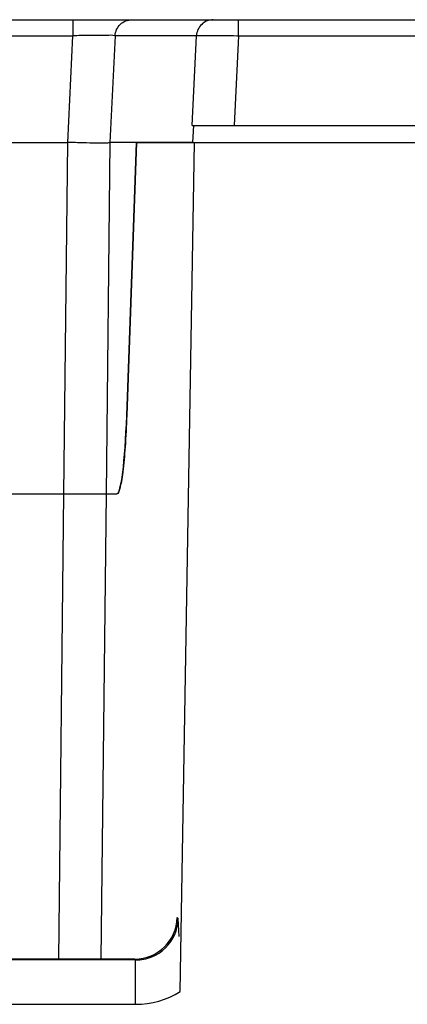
# Model space of a CAD drawing. Header units: inches. Extents: x 0 to 17, y 0 to 11.
# Tile 49 of 104: x 4.037 to 4.181, y 9.907 to 10.273. Entities that reach past the tile are written whole.
import ezdxf

# ---------------------------------------------------------------- set-up
doc = ezdxf.new("R2010")
doc.units = ezdxf.units.IN
doc.header["$LTSCALE"] = 0.935
doc.header["$MEASUREMENT"] = 0
doc.layers.add('2', color=7, linetype='CONTINUOUS')
doc.layers.add('3', color=7, linetype='CONTINUOUS')

msp = doc.modelspace()

# ---------------------------------------------------------------- linework, layer by layer
at = {"layer": '2', "color": 7, "linetype": 'Continuous'}
for p, q in [((4.0768525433, 10.1256207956), (4.0804616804, 10.2272158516)), ((4.0804616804, 10.2272158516), (5.086747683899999, 10.2272158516)), ((4.0967926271, 9.9113119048), (4.1021155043, 10.2272158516)), ((4.0341259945, 10.0964404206), (4.0731829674, 10.0964404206)), ((4.051543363, 9.9234395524), (4.0534802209, 10.0964404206)), ((4.069167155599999, 10.0964404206), (4.0672302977, 9.9234395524)), ((4.0955933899, 9.9388645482), (4.0959896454, 9.9384633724)), ((4.0963950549, 9.931804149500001), (4.0959896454, 9.9384633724)), ((4.080163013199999, 9.923109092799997), (3.4949071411, 9.923109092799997)), ((4.0798366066, 9.9234395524), (3.495233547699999, 9.9234395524)), ((4.0798366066, 9.9234395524), (4.080163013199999, 9.923109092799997)), ((4.080163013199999, 9.906596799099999), (4.080163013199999, 9.923109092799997)), ((3.4949071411, 9.906596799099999), (4.080163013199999, 9.906596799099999))]:
    msp.add_line(p, q, dxfattribs=at)
for centre, radius, start, end in [((4.0807401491, 9.9386824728), 0.0152510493, 351.2141414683, 359.1768653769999), ((4.0802352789, 9.9387727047), 0.0157637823, 336.8684270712, 351.1703136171)]:
    msp.add_arc(centre, radius, start, end, dxfattribs=at)
for centre, major_axis, ratio, start_param, end_param in [((4.0736621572, 10.1358104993), (0.0004828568, 0.0393700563), 0.0871427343, 3.1426614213, 4.451658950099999), ((4.079789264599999, 9.9391755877), (0.0151268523, -0.0046093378), 0.9946433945, -1.2735210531, 0.2775079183)]:
    msp.add_ellipse(centre, major_axis=major_axis, ratio=ratio, start_param=start_param, end_param=end_param, dxfattribs=at)
for points in [[(4.0862150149, 9.924266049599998), (4.0898962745, 9.9257452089), (4.0931733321, 9.9289315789), (4.094731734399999, 9.9325799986)], [(4.080163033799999, 9.923109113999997), (4.082216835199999, 9.9230939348), (4.0843092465, 9.9235002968), (4.0862150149, 9.924266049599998)], [(4.080163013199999, 9.906596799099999), (4.0859247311, 9.9066033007), (4.091884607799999, 9.9082938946), (4.0967926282, 9.9113119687)]]:
    msp.add_open_spline(points, degree=3, dxfattribs=at)
at = {"layer": '3', "color": 7, "linetype": 'Continuous'}
for p, q in [((2.1078176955, 10.2728851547), (5.467252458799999, 10.2728851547)), ((4.056864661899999, 10.2728851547), (4.056864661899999, 10.2669156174)), ((4.1184561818, 10.2669156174), (4.1184561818, 10.2728851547)), ((3.5182054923, 10.2669156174), (4.056864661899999, 10.2669156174)), ((4.0549581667, 10.2272160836), (4.056864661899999, 10.2669156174)), ((4.0725312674, 10.2669156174), (4.0706250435, 10.2272158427)), ((4.1027895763, 10.2669156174), (4.0725312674, 10.2669156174)), ((4.101185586, 10.233515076), (4.1027895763, 10.2669156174)), ((4.1184561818, 10.2669156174), (4.116852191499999, 10.233515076)), ((4.1178032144, 10.2669276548), (4.1184561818, 10.2669156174)), ((4.1184561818, 10.2669156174), (5.301094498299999, 10.2669155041)), ((4.101185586, 10.233515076), (5.08674769, 10.2335150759)), ((4.1014796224, 10.2272158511), (4.101859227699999, 10.233515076)), ((3.5357527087, 10.2272162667), (4.0549581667, 10.2272160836)), ((4.053474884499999, 10.0964404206), (4.0549390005, 10.2272158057)), ((4.070625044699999, 10.2272158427), (4.0691618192, 10.0964404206)), ((4.1014796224, 10.2272158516), (4.070625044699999, 10.2272158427)), ((4.080456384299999, 10.2272158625), (4.076847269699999, 10.1256207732)), ((3.7406407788, 10.0964404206), (4.0731776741, 10.0964404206))]:
    msp.add_line(p, q, dxfattribs=at)
msp.add_arc((4.0701276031, 9.5771441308), 0.6898989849, 90.63222860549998, 91.1015491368, dxfattribs=at)
for points, knots in [([(4.0725312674, 10.2669156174), (4.0726123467, 10.2684686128), (4.074020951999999, 10.2716277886), (4.077246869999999, 10.2728851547), (4.078797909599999, 10.2728851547)], [0, 0, 0, 0, 0.5006552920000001, 1, 1, 1, 1]), ([(4.1090562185, 10.2728851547), (4.107505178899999, 10.2728851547), (4.104279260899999, 10.2716277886), (4.1028706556, 10.2684686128), (4.1027895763, 10.2669156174)], [0, 0, 0, 0, 0.499344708, 1, 1, 1, 1]), ([(4.0725312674, 10.2669156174), (4.071499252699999, 10.267144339), (4.068111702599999, 10.2668939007), (4.064797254, 10.2670259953), (4.0625150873, 10.2670011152)], [0, 0, 0, 0, 0.3165446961, 1, 1, 1, 1]), ([(4.1027895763, 10.2669156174), (4.103277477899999, 10.2670186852), (4.1048971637, 10.2669841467), (4.109883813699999, 10.2671172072), (4.1144011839, 10.2669895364), (4.1178032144, 10.2669276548)], [0, 0, 0, 0, 0.099620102, 0.3202573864, 1, 1, 1, 1]), ([(4.054964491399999, 10.2273476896), (4.056863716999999, 10.2273476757), (4.0603978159, 10.2271517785), (4.0651061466, 10.2270689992), (4.068410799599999, 10.2271511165), (4.0701167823, 10.2270939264), (4.0706250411, 10.2272157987)], [0, 0, 0, 0, 0.3636809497, 0.6778365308, 0.8999151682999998, 1, 1, 1, 1]), ([(4.076847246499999, 10.1256207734), (4.0767088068, 10.1217237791), (4.0763639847, 10.1147057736), (4.075647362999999, 10.1064999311), (4.0749435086, 10.1014013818), (4.074394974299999, 10.0987891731), (4.073971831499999, 10.0972911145), (4.0734351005, 10.0964404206), (4.073177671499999, 10.0964404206)], [0, 0, 0, 0, 0.3942006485, 0.7110425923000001, 0.8297569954, 0.9180003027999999, 0.9739761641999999, 1, 1, 1, 1])]:
    msp.add_open_spline(points, degree=3, knots=knots, dxfattribs=at)

doc.saveas('drawing.dxf')
